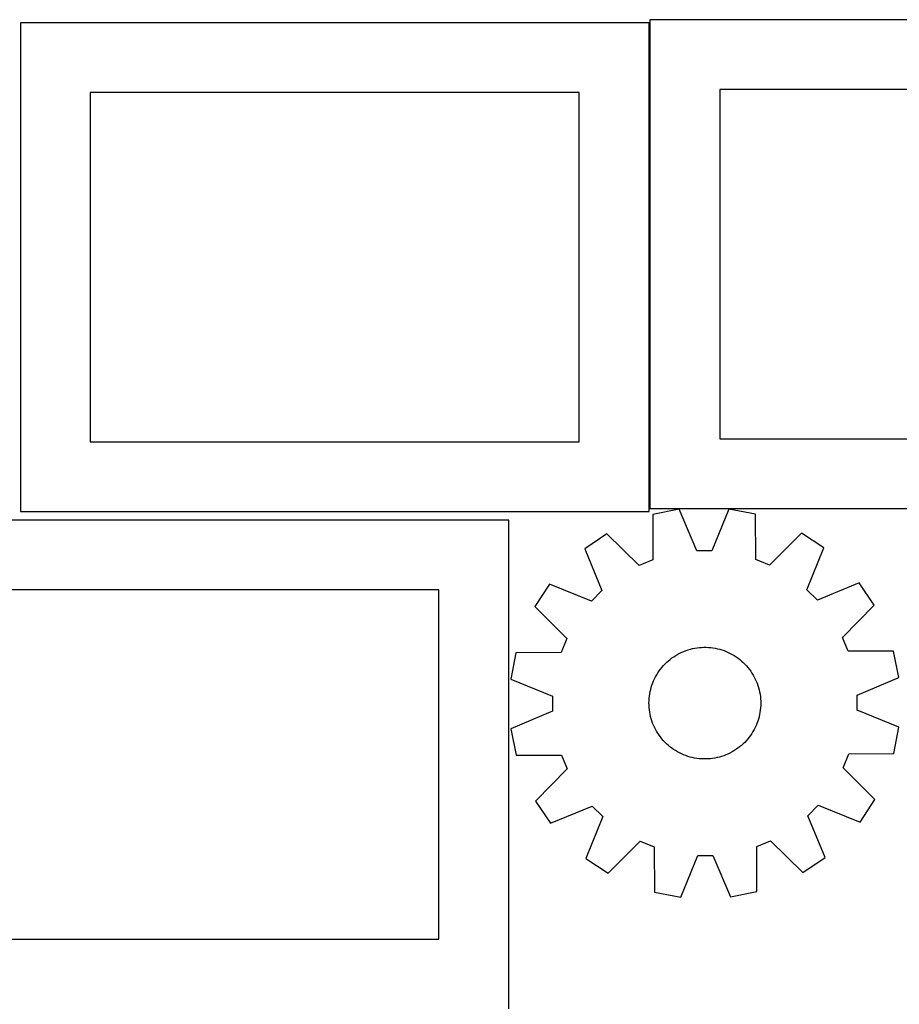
# Model space of a CAD drawing. Header units: millimetres. Extents: x 7 to 1243, y 7 to 2493.
# Tile 3 of 21: x 549 to 927, y 429 to 852. Entities that reach past the tile are written whole.
import ezdxf

# ---------------------------------------------------------------- set-up
doc = ezdxf.new("R2010")
doc.units = ezdxf.units.MM
doc.layers.add('CUT', color=7, linetype='CONTINUOUS', true_color=0x000000)

msp = doc.modelspace()

# ---------------------------------------------------------------- linework, layer by layer
at = {"layer": 'CUT'}
for p, q in [((819.562864, 851.083864), (549.562864, 851.083864)), ((549.562864, 851.083864), (549.562864, 641.083864)), ((819.562864, 641.083864), (819.562864, 851.083864)), ((1089.922483, 852.394838), (819.922483, 852.394838)), ((819.922483, 852.394838), (819.922483, 642.394838)), ((789.562864, 821.083864), (579.562864, 821.083864)), ((579.562864, 821.083864), (579.562864, 671.083864)), ((789.562864, 671.083864), (789.562864, 821.083864)), ((1059.922483, 822.394838), (849.922483, 822.394838)), ((849.922483, 822.394838), (849.922483, 672.394838)), ((579.562864, 671.083864), (789.562864, 671.083864)), ((849.922483, 672.394838), (1059.922483, 672.394838)), ((549.562864, 641.083864), (819.562864, 641.083864)), ((819.922483, 642.394838), (1089.922483, 642.394838)), ((832.47446, 642.056331), (821.16898, 639.760337)), ((821.16898, 639.760337), (821.179906, 620.384004)), ((840.022813, 624.210749), (832.47446, 642.056331)), ((853.857496, 642.142127), (846.452589, 624.236548)), ((865.181037, 639.936929), (853.857496, 642.142127)), ((865.325597, 620.561132), (865.181037, 639.936929)), ((759.241697, 637.403078), (489.241697, 637.403078)), ((759.241697, 427.403078), (759.241697, 637.403078)), ((801.446463, 631.498138), (791.8802, 625.050496)), ((815.24944, 617.8996), (801.446463, 631.498138)), ((884.969219, 631.833261), (871.275809, 618.124398)), ((894.586914, 625.462592), (884.969219, 631.833261)), ((791.8802, 625.050496), (799.305297, 607.15328)), ((846.452589, 624.236548), (840.022813, 624.210749)), ((887.305674, 607.506368), (894.586914, 625.462592)), ((821.179906, 620.384004), (815.24944, 617.8996)), ((871.275809, 618.124398), (865.325597, 620.561132)), ((776.820777, 609.869739), (770.450108, 600.252045)), ((794.777, 602.588499), (776.820777, 609.869739)), ((909.767671, 610.403169), (891.870454, 602.978072)), ((916.215312, 600.836906), (909.767671, 610.403169)), ((729.241697, 607.403078), (519.241697, 607.403078)), ((729.241697, 457.403078), (729.241697, 607.403078)), ((799.305297, 607.15328), (794.777, 602.588499)), ((891.870454, 602.978072), (887.305674, 607.506368)), ((902.616775, 587.033929), (916.215312, 600.836906)), ((770.450108, 600.252045), (784.158971, 586.558634)), ((784.158971, 586.558634), (781.722237, 580.608423)), ((905.101178, 581.103463), (902.616775, 587.033929)), ((762.34644, 580.463862), (760.141242, 569.140322)), ((781.722237, 580.608423), (762.34644, 580.463862)), ((831.000851, 579.271252), (831.846936, 579.764035)), ((831.846936, 579.764035), (832.712417, 580.221898)), ((832.712417, 580.221898), (833.595853, 580.644078)), ((833.595853, 580.644078), (834.495774, 581.029873)), ((834.495774, 581.029873), (835.410682, 581.37864)), ((835.410682, 581.37864), (836.339054, 581.689799)), ((836.339054, 581.689799), (837.279346, 581.962831)), ((837.279346, 581.962831), (838.229992, 582.197284)), ((838.229992, 582.197284), (839.189409, 582.392766)), ((839.189409, 582.392766), (840.156002, 582.548952)), ((840.156002, 582.548952), (841.12816, 582.665582)), ((841.12816, 582.665582), (842.104267, 582.742462)), ((842.104267, 582.742462), (843.082698, 582.779464)), ((843.082698, 582.779464), (844.061823, 582.776527)), ((844.061823, 582.776527), (845.040014, 582.733654)), ((845.040014, 582.733654), (846.015642, 582.650919)), ((846.015642, 582.650919), (846.987083, 582.528458)), ((846.987083, 582.528458), (847.952721, 582.366475)), ((847.952721, 582.366475), (848.910948, 582.165239)), ((848.910948, 582.165239), (849.86017, 581.925087)), ((849.86017, 581.925087), (850.798806, 581.646417)), ((850.798806, 581.646417), (851.725295, 581.329693)), ((851.725295, 581.329693), (852.638094, 580.975443)), ((852.638094, 580.975443), (853.535684, 580.584255)), ((853.535684, 580.584255), (854.416571, 580.156782)), ((854.416571, 580.156782), (855.279289, 579.693735)), ((855.279289, 579.693735), (856.122401, 579.195883)), ((924.477512, 581.114389), (905.101178, 581.103463)), ((926.773505, 569.808909), (924.477512, 581.114389)), ((825.734985, 574.919844), (826.407965, 575.631036)), ((826.407965, 575.631036), (827.109393, 576.314186)), ((827.109393, 576.314186), (827.838101, 576.968158)), ((827.838101, 576.968158), (828.592878, 577.591862)), ((828.592878, 577.591862), (829.372467, 578.184261)), ((829.372467, 578.184261), (830.17557, 578.744368)), ((830.17557, 578.744368), (831.000851, 579.271252)), ((856.122401, 579.195883), (856.944506, 578.664057)), ((856.944506, 578.664057), (857.744234, 578.099141)), ((857.744234, 578.099141), (858.520254, 577.502075)), ((858.520254, 577.502075), (859.271275, 576.873853)), ((859.271275, 576.873853), (859.996047, 576.215521)), ((859.996047, 576.215521), (860.693363, 575.528174)), ((860.693363, 575.528174), (861.362063, 574.812957)), ((822.83426, 570.98621), (823.349206, 571.818992)), ((823.349206, 571.818992), (823.897691, 572.630077)), ((823.897691, 572.630077), (824.478803, 573.418115)), ((824.478803, 573.418115), (825.091575, 574.181794)), ((825.091575, 574.181794), (825.734985, 574.919844)), ((861.362063, 574.812957), (862.001034, 574.07106)), ((862.001034, 574.07106), (862.609212, 573.303717)), ((862.609212, 573.303717), (863.185585, 572.512207)), ((863.185585, 572.512207), (863.729194, 571.697845)), ((863.729194, 571.697845), (864.239133, 570.861988)), ((760.141242, 569.140322), (778.046821, 561.735415)), ((820.790589, 566.546492), (821.126145, 567.466327)), ((821.126145, 567.466327), (821.498942, 568.37171)), ((821.498942, 568.37171), (821.908357, 569.261133)), ((821.908357, 569.261133), (822.35371, 570.133117)), ((822.35371, 570.133117), (822.83426, 570.98621)), ((864.239133, 570.861988), (864.714555, 570.006027)), ((864.714555, 570.006027), (865.154668, 569.131387)), ((865.154668, 569.131387), (865.55874, 568.239523)), ((865.55874, 568.239523), (865.926097, 567.33192)), ((865.926097, 567.33192), (866.256128, 566.410088)), ((908.927924, 562.260556), (926.773505, 569.808909)), ((819.688726, 561.784812), (819.830978, 562.753554)), ((819.830978, 562.753554), (820.012625, 563.715687)), ((820.012625, 563.715687), (820.233364, 564.66961)), ((820.233364, 564.66961), (820.49283, 565.613735)), ((820.49283, 565.613735), (820.790589, 566.546492)), ((866.256128, 566.410088), (866.548285, 565.475561)), ((866.548285, 565.475561), (866.802081, 564.529896)), ((866.802081, 564.529896), (867.017093, 563.574666)), ((867.017093, 563.574666), (867.192963, 562.61146)), ((867.192963, 562.61146), (867.3294, 561.641883)), ((778.046821, 561.735415), (778.072619, 555.305638)), ((819.50038, 558.855101), (819.523289, 559.833962)), ((819.517415, 557.876119), (819.50038, 558.855101)), ((819.523289, 559.833962), (819.586106, 560.811075)), ((819.586106, 560.811075), (819.688726, 561.784812)), ((867.3294, 561.641883), (867.426175, 560.667547)), ((867.426175, 560.667547), (867.483128, 559.690075)), ((867.500164, 558.711094), (867.477254, 557.732232)), ((867.483128, 559.690075), (867.500164, 558.711094)), ((908.953722, 555.83078), (908.927924, 562.260556)), ((778.072619, 555.305638), (760.227038, 547.757285)), ((819.574368, 556.898647), (819.517415, 557.876119)), ((819.671144, 555.924312), (819.574368, 556.898647)), ((819.80758, 554.954734), (819.671144, 555.924312)), ((819.983451, 553.991529), (819.80758, 554.954734)), ((867.169566, 554.812641), (866.987919, 553.850508)), ((867.311817, 555.781382), (867.169566, 554.812641)), ((867.414437, 556.755119), (867.311817, 555.781382)), ((867.477254, 557.732232), (867.414437, 556.755119)), ((926.859302, 548.425873), (908.953722, 555.83078)), ((820.198463, 553.036299), (819.983451, 553.991529)), ((820.452258, 552.090633), (820.198463, 553.036299)), ((820.744415, 551.156107), (820.452258, 552.090633)), ((821.074446, 550.234275), (820.744415, 551.156107)), ((821.441804, 549.326671), (821.074446, 550.234275)), ((865.874398, 550.099868), (865.501601, 549.194485)), ((866.209955, 551.019703), (865.874398, 550.099868)), ((866.507714, 551.952459), (866.209955, 551.019703)), ((866.767179, 552.896585), (866.507714, 551.952459)), ((866.987919, 553.850508), (866.767179, 552.896585)), ((760.227038, 547.757285), (762.523032, 536.451805)), ((821.845875, 548.434807), (821.441804, 549.326671)), ((822.285988, 547.560167), (821.845875, 548.434807)), ((822.76141, 546.704206), (822.285988, 547.560167)), ((823.27135, 545.868349), (822.76141, 546.704206)), ((823.814959, 545.053988), (823.27135, 545.868349)), ((863.651338, 545.747203), (863.102852, 544.936118)), ((864.166283, 546.579985), (863.651338, 545.747203)), ((864.646833, 547.433078), (864.166283, 546.579985)), ((865.092186, 548.305061), (864.646833, 547.433078)), ((865.501601, 549.194485), (865.092186, 548.305061)), ((924.654104, 537.102332), (926.859302, 548.425873)), ((824.391332, 544.262477), (823.814959, 545.053988)), ((824.99951, 543.495134), (824.391332, 544.262477)), ((825.63848, 542.753237), (824.99951, 543.495134)), ((826.30718, 542.03802), (825.63848, 542.753237)), ((827.004496, 541.350673), (826.30718, 542.03802)), ((860.592579, 541.935158), (859.891151, 541.252008)), ((861.265558, 542.64635), (860.592579, 541.935158)), ((861.908969, 543.3844), (861.265558, 542.64635)), ((862.52174, 544.14808), (861.908969, 543.3844)), ((863.102852, 544.936118), (862.52174, 544.14808)), ((827.729268, 540.692341), (827.004496, 541.350673)), ((828.480289, 540.06412), (827.729268, 540.692341)), ((829.256309, 539.467054), (828.480289, 540.06412)), ((830.056037, 538.902137), (829.256309, 539.467054)), ((830.878142, 538.370311), (830.056037, 538.902137)), ((831.721255, 537.87246), (830.878142, 538.370311)), ((832.583973, 537.409412), (831.721255, 537.87246)), ((833.464859, 536.981939), (832.583973, 537.409412)), ((854.288126, 537.344296), (853.40469, 536.922116)), ((855.153607, 537.802159), (854.288126, 537.344296)), ((855.999692, 538.294942), (855.153607, 537.802159)), ((856.824973, 538.821826), (855.999692, 538.294942)), ((857.628076, 539.381934), (856.824973, 538.821826)), ((858.407665, 539.974333), (857.628076, 539.381934)), ((859.162442, 540.598037), (858.407665, 539.974333)), ((859.891151, 541.252008), (859.162442, 540.598037)), ((762.523032, 536.451805), (781.899365, 536.462732)), ((781.899365, 536.462732), (784.383769, 530.532266)), ((834.362449, 536.590752), (833.464859, 536.981939)), ((835.275248, 536.236501), (834.362449, 536.590752)), ((836.201737, 535.919777), (835.275248, 536.236501)), ((837.140373, 535.641107), (836.201737, 535.919777)), ((838.089595, 535.400955), (837.140373, 535.641107)), ((839.047822, 535.19972), (838.089595, 535.400955)), ((840.01346, 535.037737), (839.047822, 535.19972)), ((840.984902, 534.915275), (840.01346, 535.037737)), ((841.96053, 534.83254), (840.984902, 534.915275)), ((842.93872, 534.789668), (841.96053, 534.83254)), ((843.917846, 534.78673), (842.93872, 534.789668)), ((844.896276, 534.823732), (843.917846, 534.78673)), ((845.872383, 534.900612), (844.896276, 534.823732)), ((846.844542, 535.017242), (845.872383, 534.900612)), ((847.811134, 535.173428), (846.844542, 535.017242)), ((848.770552, 535.36891), (847.811134, 535.173428)), ((849.721197, 535.603363), (848.770552, 535.36891)), ((850.661489, 535.876396), (849.721197, 535.603363)), ((851.589861, 536.187555), (850.661489, 535.876396)), ((852.504769, 536.536322), (851.589861, 536.187555)), ((853.40469, 536.922116), (852.504769, 536.536322)), ((902.841572, 531.00756), (905.278306, 536.957772)), ((905.278306, 536.957772), (924.654104, 537.102332)), ((784.383769, 530.532266), (770.785231, 516.729288)), ((916.550435, 517.31415), (902.841572, 531.00756)), ((770.785231, 516.729288), (777.232873, 507.163025)), ((910.179766, 507.696455), (916.550435, 517.31415)), ((777.232873, 507.163025), (795.130089, 514.588122)), ((795.130089, 514.588122), (799.69487, 510.059826)), ((887.695247, 510.412915), (892.223543, 514.977695)), ((892.223543, 514.977695), (910.179766, 507.696455)), ((799.69487, 510.059826), (792.41363, 492.103602)), ((895.120343, 492.515698), (887.695247, 510.412915)), ((802.031324, 485.732934), (815.724735, 499.441797)), ((815.724735, 499.441797), (821.674946, 497.005063)), ((865.820637, 497.182191), (871.751103, 499.666594)), ((871.751103, 499.666594), (885.554081, 486.068056)), ((821.674946, 497.005063), (821.819507, 477.629265)), ((865.831564, 477.805857), (865.820637, 497.182191)), ((792.41363, 492.103602), (802.031324, 485.732934)), ((833.143047, 475.424067), (840.547954, 493.329646)), ((840.547954, 493.329646), (846.97773, 493.355445)), ((846.97773, 493.355445), (854.526084, 475.509863)), ((885.554081, 486.068056), (895.120343, 492.515698)), ((821.819507, 477.629265), (833.143047, 475.424067)), ((854.526084, 475.509863), (865.831564, 477.805857)), ((519.241697, 457.403078), (729.241697, 457.403078))]:
    msp.add_line(p, q, dxfattribs=at)

doc.saveas('drawing.dxf')
